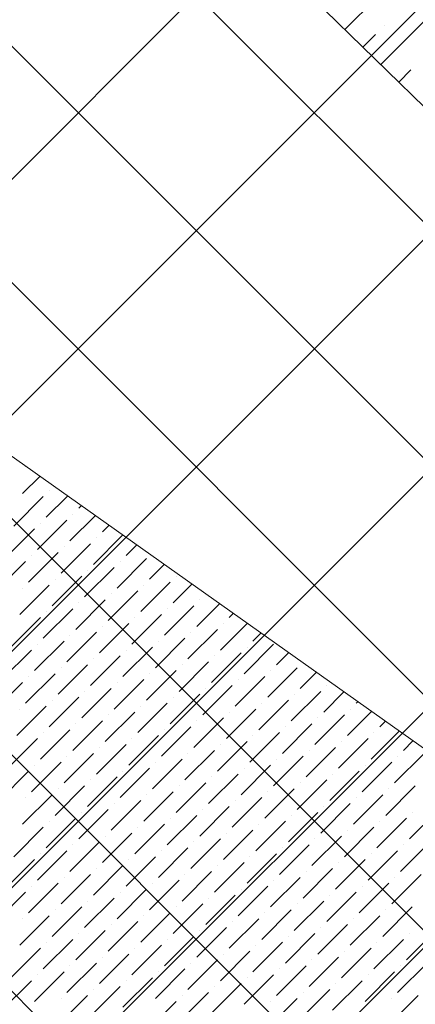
# Model space of a CAD drawing. Header units: millimetres. Extents: x -150 to 17700, y -13097 to 13830.
# Tile 33 of 67: x 6807 to 7399, y 9095 to 10569. Entities that reach past the tile are written whole.
import ezdxf

# ---------------------------------------------------------------- set-up
doc = ezdxf.new("R2010")
doc.units = ezdxf.units.MM
doc.header["$MEASUREMENT"] = 0
doc.layers.get('0').update_dxf_attribs({"lineweight": 5})
doc.layers.add('RCP XREF$0$A-CEILING-01', color=9, linetype='Continuous', lineweight=0, true_color=0x808080)
doc.layers.add('RCP XREF$0$A-CELING ELEMENT', color=9, linetype='Continuous', lineweight=0, true_color=0x808080)

# ---------------------------------------------------------------- blocks, each defined once
blk = doc.blocks.new('RCP XREF')
at = {"layer": 'RCP XREF$0$A-CEILING-01', "color": 8, "linetype": 'Continuous', "lineweight": 0, "true_color": 0x808080}
for p, q in [((200, 3735.5), (9844.5, 13380)), ((441.6, 3270), (10551.6, 13380)), ((1148.7, 3270), (11258.7, 13380)), ((1502.2, 3270), (11612.2, 13380)), ((10834.4, 5075.5), (2529.9, 13380)), ((11011.1, 5252.3), (2883.5, 13380)), ((11187.9, 5429.1), (3237, 13380)), ((11364.7, 5605.9), (3590.6, 13380)), ((11718.3, 5959.4), (4297.7, 13380)), ((5943.5, 8418.4), (10905.1, 13380)), ((6090.1, 9272.1), (10198, 13380)), ((11541.5, 5782.6), (6090.1, 11234))]:
    blk.add_line(p, q, dxfattribs=at)
at = {"layer": 'RCP XREF$0$A-CELING ELEMENT', "color": 8, "lineweight": 0, "true_color": 0x808080}
for p, q in [((9510.5, 8390.5), (4048, 13722.3)), ((4048, 11860.3), (9301.5, 8139.7))]:
    blk.add_line(p, q, dxfattribs=at)
at = {"layer": 'RCP XREF$0$A-CELING ELEMENT', "color": 8, "linetype": 'Continuous', "lineweight": 0, "true_color": 0x808080, "transparency": 33554687}
for p, q in [((7293.7, 10554.3), (7359.3, 10619.9)), ((7347.4, 10501.9), (7412.3, 10566.8)), ((7352.7, 10560.2), (7352.7, 10560.2)), ((7320.5, 10528.1), (7339.4, 10546.9)), ((7374.2, 10475.7), (7392.4, 10493.9)), ((6815.7, 9899.5), (6815.7, 9899.5)), ((6811.3, 9859.7), (6836.8, 9885.2)), ((6851.1, 9864.1), (6851.1, 9864.1)), ((6798, 9811.1), (6842.2, 9855.3)), ((6846.6, 9824.4), (6878.2, 9855.9)), ((6895.2, 9837.6), (6898.9, 9841.3)), ((6833.4, 9775.8), (6877.6, 9820)), ((6882, 9789), (6919.6, 9826.6)), ((6886.4, 9828.8), (6886.4, 9828.8)), ((6784.8, 9762.5), (6829, 9806.7)), ((6837.8, 9815.5), (6837.8, 9815.5)), ((6930.6, 9802.3), (6940.3, 9812)), ((6917.3, 9753.7), (6961, 9797.3)), ((6921.8, 9793.4), (6921.8, 9793.4)), ((6868.7, 9740.4), (6912.9, 9784.6)), ((6873.2, 9780.2), (6873.2, 9780.2)), ((6966, 9766.9), (6981.7, 9782.6)), ((6771.5, 9713.9), (6815.7, 9758.1)), ((6820.1, 9727.1), (6864.3, 9771.3)), ((6824.5, 9766.9), (6824.5, 9766.9)), ((6952.7, 9718.3), (6996.9, 9762.5)), ((6957.1, 9758.1), (6957.1, 9758.1)), ((6904.1, 9705), (6948.3, 9749.2)), ((6908.5, 9744.8), (6908.5, 9744.8)), ((7001.3, 9731.6), (7023.1, 9753.3)), ((6855.5, 9691.8), (6899.7, 9736)), ((6859.9, 9731.6), (6859.9, 9731.6)), ((7041.1, 9736), (7041.1, 9736)), ((6806.9, 9678.5), (6851.1, 9722.7)), ((6811.3, 9718.3), (6811.3, 9718.3)), ((6939.4, 9669.7), (6983.6, 9713.9)), ((6988.1, 9683), (7032.3, 9727.1)), ((6992.5, 9722.7), (6992.5, 9722.7)), ((7036.7, 9696.2), (7064.5, 9724)), ((6890.8, 9656.4), (6935, 9700.6)), ((6943.9, 9709.5), (6943.9, 9709.5)), ((7076.4, 9700.6), (7076.4, 9700.6)), ((6842.2, 9643.2), (6886.4, 9687.4)), ((6895.2, 9696.2), (6895.2, 9696.2)), ((7023.4, 9647.6), (7067.6, 9691.8)), ((7027.8, 9687.4), (7027.8, 9687.4)), ((7072, 9660.9), (7105.9, 9694.7)), ((6793.6, 9629.9), (6837.8, 9674.1)), ((6846.6, 9683), (6846.6, 9683)), ((6974.8, 9634.3), (7019, 9678.5)), ((6979.2, 9674.1), (6979.2, 9674.1)), ((7120.6, 9674.1), (7126.6, 9680)), ((6926.2, 9621.1), (6970.4, 9665.3)), ((6930.6, 9660.9), (6930.6, 9660.9)), ((7058.8, 9612.2), (7103, 9656.4)), ((7107.4, 9625.5), (7147.3, 9665.4)), ((7111.8, 9665.3), (7111.8, 9665.3)), ((6877.6, 9607.8), (6921.8, 9652)), ((6882, 9647.6), (6882, 9647.6)), ((7010.2, 9599), (7054.3, 9643.2)), ((7063.2, 9652), (7063.2, 9652)), ((7156, 9638.8), (7168, 9650.7)), ((6780.3, 9581.3), (6824.5, 9625.5)), ((6829, 9594.6), (6873.2, 9638.8)), ((6833.4, 9634.3), (6833.4, 9634.3)), ((6961.5, 9585.7), (7005.7, 9629.9)), ((6966, 9625.5), (6966, 9625.5)), ((7014.6, 9638.8), (7014.6, 9638.8)), ((7142.7, 9590.1), (7186.9, 9634.3)), ((7147.2, 9629.9), (7147.2, 9629.9)), ((6912.9, 9572.5), (6957.1, 9616.7)), ((6917.3, 9612.2), (6917.3, 9612.2)), ((7094.1, 9576.9), (7138.3, 9621.1)), ((7098.5, 9616.7), (7098.5, 9616.7)), ((7191.4, 9603.4), (7209.3, 9621.4)), ((6864.3, 9559.2), (6908.5, 9603.4)), ((6868.7, 9599), (6868.7, 9599)), ((7045.5, 9563.6), (7089.7, 9607.8)), ((7049.9, 9603.4), (7049.9, 9603.4)), ((7178.1, 9554.8), (7222.3, 9599)), ((6815.7, 9545.9), (6859.9, 9590.1)), ((6820.1, 9585.7), (6820.1, 9585.7)), ((6948.3, 9537.1), (6992.5, 9581.3)), ((6996.9, 9550.4), (7041.1, 9594.6)), ((7001.3, 9590.1), (7001.3, 9590.1)), ((7129.5, 9541.5), (7173.7, 9585.7)), ((7133.9, 9581.3), (7133.9, 9581.3)), ((7182.5, 9594.6), (7182.5, 9594.6)), ((7226.7, 9568), (7250.7, 9592.1)), ((6767.1, 9532.7), (6811.3, 9576.9)), ((6899.7, 9523.9), (6943.9, 9568)), ((6952.7, 9576.9), (6952.7, 9576.9)), ((7080.9, 9528.3), (7125.1, 9572.5)), ((7085.3, 9568), (7085.3, 9568)), ((7266.5, 9572.5), (7266.5, 9572.5)), ((6851.1, 9510.6), (6895.2, 9554.8)), ((6904.1, 9563.6), (6904.1, 9563.6)), ((7032.3, 9515), (7076.4, 9559.2)), ((7036.7, 9554.8), (7036.7, 9554.8)), ((7213.4, 9519.4), (7257.6, 9563.6)), ((7217.9, 9559.2), (7217.9, 9559.2)), ((7262.1, 9532.7), (7292.1, 9562.8)), ((6802.4, 9497.3), (6846.6, 9541.5)), ((6806.9, 9537.1), (6806.9, 9537.1)), ((6855.5, 9550.4), (6855.5, 9550.4)), ((6983.6, 9501.8), (7027.8, 9545.9)), ((6988.1, 9541.5), (6988.1, 9541.5)), ((7116.2, 9492.9), (7160.4, 9537.1)), ((7164.8, 9506.2), (7209, 9550.4)), ((7169.3, 9545.9), (7169.3, 9545.9)), ((7301.8, 9537.1), (7301.8, 9537.1)), ((7310.7, 9545.9), (7312.8, 9548.1)), ((6935, 9488.5), (6979.2, 9532.7)), ((6939.4, 9528.3), (6939.4, 9528.3)), ((7067.6, 9479.7), (7111.8, 9523.9)), ((7120.6, 9532.7), (7120.6, 9532.7)), ((7248.8, 9484.1), (7293, 9528.3)), ((7253.2, 9523.9), (7253.2, 9523.9)), ((7297.4, 9497.3), (7333.5, 9533.5)), ((6886.4, 9475.2), (6930.6, 9519.4)), ((6890.8, 9515), (6890.8, 9515)), ((7019, 9466.4), (7063.2, 9510.6)), ((7072, 9519.4), (7072, 9519.4)), ((7200.2, 9470.8), (7244.4, 9515)), ((7204.6, 9510.6), (7204.6, 9510.6)), ((7346, 9510.6), (7354.2, 9518.8)), ((6789.2, 9448.7), (6833.4, 9492.9)), ((6837.8, 9462), (6882, 9506.2)), ((6842.2, 9501.8), (6842.2, 9501.8)), ((6970.4, 9453.1), (7014.6, 9497.3)), ((6974.8, 9492.9), (6974.8, 9492.9)), ((7023.4, 9506.2), (7023.4, 9506.2)), ((7151.6, 9457.6), (7195.8, 9501.8)), ((7156, 9497.3), (7156, 9497.3)), ((7284.2, 9448.7), (7328.4, 9492.9)), ((7332.8, 9462), (7374.9, 9504.1)), ((7337.2, 9501.8), (7337.2, 9501.8)), ((6921.8, 9439.9), (6966, 9484.1)), ((6926.2, 9479.7), (6926.2, 9479.7)), ((7103, 9444.3), (7147.2, 9488.5)), ((7107.4, 9484.1), (7107.4, 9484.1)), ((7235.5, 9435.5), (7279.7, 9479.7)), ((7288.6, 9488.5), (7288.6, 9488.5)), ((7381.4, 9475.2), (7395.6, 9489.5)), ((6873.2, 9426.6), (6917.3, 9470.8)), ((6877.6, 9466.4), (6877.6, 9466.4)), ((7054.3, 9431), (7098.5, 9475.2)), ((7058.8, 9470.8), (7058.8, 9470.8)), ((7186.9, 9422.2), (7231.1, 9466.4)), ((7240, 9475.2), (7240, 9475.2)), ((7368.1, 9426.6), (7412.3, 9470.8)), ((7372.5, 9466.4), (7372.5, 9466.4)), ((6824.5, 9413.4), (6868.7, 9457.6)), ((6829, 9453.1), (6829, 9453.1)), ((6957.1, 9404.5), (7001.3, 9448.7)), ((7005.7, 9417.8), (7049.9, 9462)), ((7010.2, 9457.6), (7010.2, 9457.6)), ((7138.3, 9408.9), (7182.5, 9453.1)), ((7142.7, 9448.7), (7142.7, 9448.7)), ((7191.4, 9462), (7191.4, 9462)), ((7319.5, 9413.4), (7363.7, 9457.6)), ((7323.9, 9453.1), (7323.9, 9453.1)), ((6775.9, 9400.1), (6820.1, 9444.3)), ((6908.5, 9391.3), (6952.7, 9435.5)), ((6961.5, 9444.3), (6961.5, 9444.3)), ((7089.7, 9395.7), (7133.9, 9439.9)), ((7094.1, 9435.5), (7094.1, 9435.5)), ((7270.9, 9400.1), (7315.1, 9444.3)), ((7275.3, 9439.9), (7275.3, 9439.9)), ((6859.9, 9378), (6904.1, 9422.2)), ((6912.9, 9431), (6912.9, 9431)), ((7041.1, 9382.4), (7085.3, 9426.6)), ((7045.5, 9422.2), (7045.5, 9422.2)), ((7222.3, 9386.8), (7266.5, 9431)), ((7226.7, 9426.6), (7226.7, 9426.6)), ((7354.9, 9378), (7399.1, 9422.2)), ((6811.3, 9364.8), (6855.5, 9408.9)), ((6815.7, 9404.5), (6815.7, 9404.5)), ((6864.3, 9417.8), (6864.3, 9417.8)), ((6992.5, 9369.2), (7036.7, 9413.4)), ((6996.9, 9408.9), (6996.9, 9408.9)), ((7125.1, 9360.3), (7169.3, 9404.5)), ((7173.7, 9373.6), (7217.9, 9417.8)), ((7178.1, 9413.4), (7178.1, 9413.4)), ((7306.3, 9364.8), (7350.4, 9408.9)), ((7310.7, 9404.5), (7310.7, 9404.5)), ((7359.3, 9417.8), (7359.3, 9417.8)), ((6943.9, 9355.9), (6988.1, 9400.1)), ((6948.3, 9395.7), (6948.3, 9395.7)), ((7076.4, 9347.1), (7120.6, 9391.3)), ((7129.5, 9400.1), (7129.5, 9400.1)), ((7257.6, 9351.5), (7301.8, 9395.7)), ((7262.1, 9391.3), (7262.1, 9391.3)), ((6895.2, 9342.7), (6939.4, 9386.8)), ((6899.7, 9382.4), (6899.7, 9382.4)), ((7027.8, 9333.8), (7072, 9378)), ((7080.9, 9386.8), (7080.9, 9386.8)), ((7209, 9338.2), (7253.2, 9382.4)), ((7213.4, 9378), (7213.4, 9378)), ((7390.2, 9342.7), (7434.4, 9386.8)), ((7394.6, 9382.4), (7394.6, 9382.4)), ((6798, 9316.1), (6842.2, 9360.3)), ((6846.6, 9329.4), (6890.8, 9373.6)), ((6851.1, 9369.2), (6851.1, 9369.2)), ((6979.2, 9320.6), (7023.4, 9364.8)), ((6983.6, 9360.3), (6983.6, 9360.3)), ((7032.3, 9373.6), (7032.3, 9373.6)), ((7160.4, 9325), (7204.6, 9369.2)), ((7164.8, 9364.8), (7164.8, 9364.8)), ((7293, 9316.1), (7337.2, 9360.3)), ((7341.6, 9329.4), (7385.8, 9373.6)), ((7346, 9369.2), (7346, 9369.2)), ((6930.6, 9307.3), (6974.8, 9351.5)), ((6935, 9347.1), (6935, 9347.1)), ((7111.8, 9311.7), (7156, 9355.9)), ((7116.2, 9351.5), (7116.2, 9351.5)), ((7244.4, 9302.9), (7288.6, 9347.1)), ((7297.4, 9355.9), (7297.4, 9355.9)), ((6882, 9294), (6926.2, 9338.2)), ((6886.4, 9333.8), (6886.4, 9333.8)), ((7063.2, 9298.5), (7107.4, 9342.7)), ((7067.6, 9338.2), (7067.6, 9338.2)), ((7195.8, 9289.6), (7240, 9333.8)), ((7248.8, 9342.7), (7248.8, 9342.7)), ((7377, 9294), (7421.2, 9338.2)), ((7381.4, 9333.8), (7381.4, 9333.8)), ((6833.4, 9280.8), (6877.6, 9325)), ((6837.8, 9320.6), (6837.8, 9320.6)), ((6966, 9271.9), (7010.2, 9316.1)), ((7014.6, 9285.2), (7058.8, 9329.4)), ((7019, 9325), (7019, 9325)), ((7147.2, 9276.4), (7191.4, 9320.6)), ((7151.6, 9316.1), (7151.6, 9316.1)), ((7200.2, 9329.4), (7200.2, 9329.4)), ((7328.4, 9280.8), (7372.5, 9325)), ((7332.8, 9320.6), (7332.8, 9320.6)), ((6784.8, 9267.5), (6829, 9311.7)), ((6917.3, 9258.7), (6961.5, 9302.9)), ((6970.4, 9311.7), (6970.4, 9311.7)), ((7098.5, 9263.1), (7142.7, 9307.3)), ((7103, 9302.9), (7103, 9302.9)), ((7279.7, 9267.5), (7323.9, 9311.7)), ((7284.2, 9307.3), (7284.2, 9307.3)), ((6868.7, 9245.4), (6912.9, 9289.6)), ((6921.8, 9298.5), (6921.8, 9298.5)), ((7049.9, 9249.8), (7094.1, 9294)), ((7054.3, 9289.6), (7054.3, 9289.6)), ((7231.1, 9254.3), (7275.3, 9298.5)), ((7235.5, 9294), (7235.5, 9294)), ((7363.7, 9245.4), (7407.9, 9289.6)), ((6820.1, 9232.2), (6864.3, 9276.4)), ((6824.5, 9271.9), (6824.5, 9271.9)), ((6873.2, 9285.2), (6873.2, 9285.2)), ((7001.3, 9236.6), (7045.5, 9280.8)), ((7005.7, 9276.4), (7005.7, 9276.4)), ((7133.9, 9227.8), (7178.1, 9271.9)), ((7182.5, 9241), (7226.7, 9285.2)), ((7186.9, 9280.8), (7186.9, 9280.8)), ((7315.1, 9232.2), (7359.3, 9276.4)), ((7319.5, 9271.9), (7319.5, 9271.9)), ((7368.1, 9285.2), (7368.1, 9285.2)), ((6771.5, 9218.9), (6815.7, 9263.1)), ((6952.7, 9223.3), (6996.9, 9267.5)), ((6957.1, 9263.1), (6957.1, 9263.1)), ((7085.3, 9214.5), (7129.5, 9258.7)), ((7138.3, 9267.5), (7138.3, 9267.5)), ((7266.5, 9218.9), (7310.7, 9263.1)), ((7270.9, 9258.7), (7270.9, 9258.7)), ((6904.1, 9210.1), (6948.3, 9254.3)), ((6908.5, 9249.8), (6908.5, 9249.8)), ((7036.7, 9201.2), (7080.9, 9245.4)), ((7089.7, 9254.3), (7089.7, 9254.3)), ((7217.9, 9205.7), (7262.1, 9249.8)), ((7222.3, 9245.4), (7222.3, 9245.4)), ((6806.9, 9183.6), (6851.1, 9227.8)), ((6855.5, 9196.8), (6899.7, 9241)), ((6859.9, 9236.6), (6859.9, 9236.6)), ((6988.1, 9188), (7032.3, 9232.2)), ((6992.5, 9227.8), (6992.5, 9227.8)), ((7041.1, 9241), (7041.1, 9241)), ((7169.3, 9192.4), (7213.4, 9236.6)), ((7173.7, 9232.2), (7173.7, 9232.2)), ((7301.8, 9183.6), (7346, 9227.8)), ((7350.4, 9196.8), (7394.6, 9241)), ((7354.9, 9236.6), (7354.9, 9236.6)), ((6811.3, 9223.3), (6811.3, 9223.3)), ((6939.4, 9174.7), (6983.6, 9218.9)), ((6943.9, 9214.5), (6943.9, 9214.5)), ((7120.6, 9179.1), (7164.8, 9223.3)), ((7125.1, 9218.9), (7125.1, 9218.9)), ((7253.2, 9170.3), (7297.4, 9214.5)), ((7306.3, 9223.3), (7306.3, 9223.3)), ((6890.8, 9161.5), (6935, 9205.7)), ((6895.2, 9201.2), (6895.2, 9201.2)), ((7072, 9165.9), (7116.2, 9210.1)), ((7076.4, 9205.7), (7076.4, 9205.7)), ((7204.6, 9157), (7248.8, 9201.2)), ((7257.6, 9210.1), (7257.6, 9210.1)), ((7385.8, 9161.5), (7430, 9205.7)), ((7390.2, 9201.2), (7390.2, 9201.2)), ((6842.2, 9148.2), (6886.4, 9192.4)), ((6846.6, 9188), (6846.6, 9188)), ((6974.8, 9139.4), (7019, 9183.6)), ((7023.4, 9152.6), (7067.6, 9196.8)), ((7027.8, 9192.4), (7027.8, 9192.4)), ((7156, 9143.8), (7200.2, 9188)), ((7160.4, 9183.6), (7160.4, 9183.6)), ((7209, 9196.8), (7209, 9196.8)), ((7337.2, 9148.2), (7381.4, 9192.4)), ((7341.6, 9188), (7341.6, 9188)), ((6793.6, 9134.9), (6837.8, 9179.1)), ((6926.2, 9126.1), (6970.4, 9170.3)), ((6979.2, 9179.1), (6979.2, 9179.1)), ((7107.4, 9130.5), (7151.6, 9174.7)), ((7111.8, 9170.3), (7111.8, 9170.3)), ((7288.6, 9134.9), (7332.8, 9179.1)), ((7293, 9174.7), (7293, 9174.7)), ((6877.6, 9112.8), (6921.8, 9157)), ((6930.6, 9165.9), (6930.6, 9165.9)), ((7058.8, 9117.3), (7103, 9161.5)), ((7063.2, 9157), (7063.2, 9157)), ((7240, 9121.7), (7284.2, 9165.9)), ((7244.4, 9161.5), (7244.4, 9161.5)), ((7372.5, 9112.8), (7416.7, 9157)), ((6829, 9099.6), (6873.2, 9143.8)), ((6833.4, 9139.4), (6833.4, 9139.4)), ((6882, 9152.6), (6882, 9152.6)), ((7010.2, 9104), (7054.3, 9148.2)), ((7014.6, 9143.8), (7014.6, 9143.8)), ((7142.7, 9095.2), (7186.9, 9139.4)), ((7191.4, 9108.4), (7235.5, 9152.6)), ((7195.8, 9148.2), (7195.8, 9148.2)), ((7323.9, 9099.6), (7368.1, 9143.8)), ((7328.4, 9139.4), (7328.4, 9139.4)), ((7377, 9152.6), (7377, 9152.6)), ((6780.3, 9086.3), (6824.5, 9130.5)), ((6961.5, 9090.7), (7005.7, 9134.9)), ((6966, 9130.5), (6966, 9130.5)), ((7094.1, 9081.9), (7138.3, 9126.1)), ((7147.2, 9134.9), (7147.2, 9134.9)), ((7275.3, 9086.3), (7319.5, 9130.5)), ((7279.7, 9126.1), (7279.7, 9126.1)), ((6912.9, 9077.5), (6957.1, 9121.7)), ((6917.3, 9117.3), (6917.3, 9117.3)), ((7045.5, 9068.7), (7089.7, 9112.8)), ((7098.5, 9121.7), (7098.5, 9121.7)), ((7226.7, 9073.1), (7270.9, 9117.3)), ((7231.1, 9112.8), (7231.1, 9112.8)), ((6864.3, 9064.2), (6908.5, 9108.4)), ((6868.7, 9104), (6868.7, 9104)), ((6996.9, 9055.4), (7041.1, 9099.6)), ((7049.9, 9108.4), (7049.9, 9108.4)), ((7178.1, 9059.8), (7222.3, 9104)), ((7182.5, 9099.6), (7182.5, 9099.6)), ((7359.3, 9064.2), (7403.5, 9108.4)), ((7363.7, 9104), (7363.7, 9104))]:
    blk.add_line(p, q, dxfattribs=at)

msp = doc.modelspace()

# ---------------------------------------------------------------- block references
at = {"ltscale": 5}
msp.add_blockref('RCP XREF', (0, 0), dxfattribs=at)

doc.saveas('drawing.dxf')
